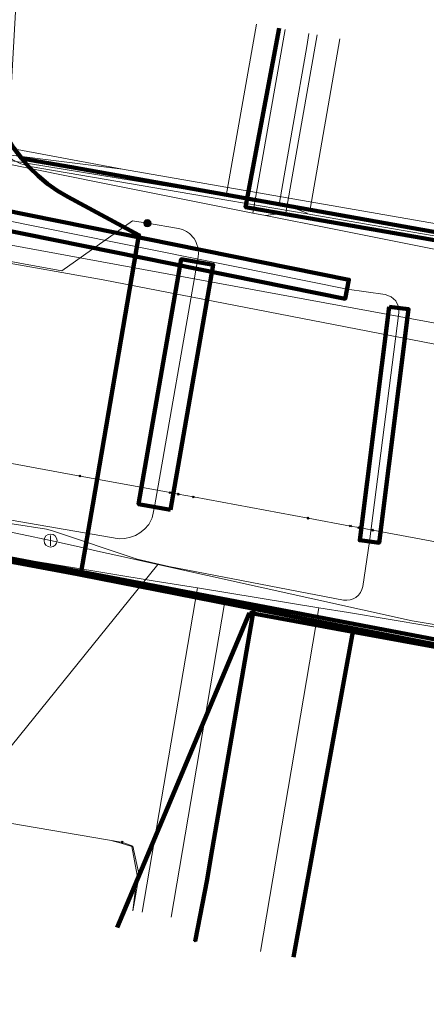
# Model space of a CAD drawing. Extents: x 152558 to 154479, y 462974 to 463683.
# Tile 148 of 256: x 153346 to 153359, y 463285 to 463315. Entities that reach past the tile are written whole.
import ezdxf
from ezdxf.lldxf.tags import DXFTag

# ---------------------------------------------------------------- set-up
doc = ezdxf.new("R2010")
doc.units = 0
doc.header["$LTSCALE"] = 0.2
doc.layers.get('0').update_dxf_attribs({"linetype": 'CONTINUOUS'})
for name, color, linetype, lineweight in [('B-RO-KL-DATA_COAXIAAL_7_ZIGGO BV-G', 90, 'KL-DATA-N', 18), ('B-RO-KL-DATA_HULPSTUK_KPN BV-S', 90, 'CONTINUOUS', 25), ('B-RO-KL-DATA_HULPSTUK_REGGEFIBER OPERATOR BV-S', 90, 'CONTINUOUS', 25), ('B-RO-KL-DATA_KABELBED_KPN BV-G', 90, 'CONTINUOUS', 100), ('B-RO-KL-DATA_KABELBED_ZIGGO BV-G', 90, 'CONTINUOUS', 100), ('B-RO-KL-DATA_MANTELBUIS_PVC_1_KPN BV-G', 90, 'CONTINUOUS', 100), ('B-RO-KL-DATA_REGGEFIBER OPERATOR BV-G', 90, 'KL-DATA-N', 18), ('B-RO-KL-DATA_STEDIN NETBEHEER BV-G', 90, 'KL-DATA-N', 18), ('B-RO-KL-ET_LS_400 V_STEDIN NETBEHEER BV-G', 190, 'KL-LS-N', 18), ('B-RO-KL-ET_LS_MANTELBUIS_PE_160_STEDIN NETBEHEER BV-G', 190, 'CONTINUOUS', 100), ('B-RO-KL-ET_LS_MANTELBUIS_PVC_125_STEDIN NETBEHEER BV-G', 190, 'CONTINUOUS', 100), ('B-RO-KL-ET_LS_MANTELBUIS_PVC_160_STEDIN NETBEHEER BV-G', 190, 'CONTINUOUS', 100), ('B-RO-KL-ET_MS_10 KV_STEDIN NETBEHEER BV-G', 130, 'KL-MS-N', 18), ('B-RO-KL-ET_MS_HULPSTUK_STEDIN NETBEHEER BV-S', 130, 'CONTINUOUS', 25), ('B-RO-KL-ET_MS_MANTELBUIS_PE_160_STEDIN NETBEHEER BV-G', 130, 'CONTINUOUS', 100), ('B-RO-KL-ET_MS_MANTELBUIS_PVC_125_STEDIN NETBEHEER BV-G', 130, 'CONTINUOUS', 100), ('B-RO-KL-ET_MS_MANTELBUIS_PVC_160_STEDIN NETBEHEER BV-G', 130, 'CONTINUOUS', 100), ('B-RO-KL-GAS_HD_HULPSTUK_STEDIN NETBEHEER BV-S', 30, 'CONTINUOUS', 25), ('B-RO-KL-GAS_HD_STAAL_114_8 BAR_STEDIN NETBEHEER BV-G', 30, 'KL-GAS-HD-N', 18), ('B-RO-KL-GAS_LD_PE_32_0.1 BAR_STEDIN NETBEHEER BV-G', 50, 'KL-GAS-LD-N', 18), ('B-RO-KL-GAS_LD_PVC_110_0.1 BAR_STEDIN NETBEHEER BV-G', 50, 'KL-GAS-LD-N', 18), ('B-RO-KL-WATER_100_VITENS-G', 170, 'KL-WATER-N', 18), ('B-RO-KL-WATER_HULPSTUK_VITENS-S', 170, 'CONTINUOUS', 25), ('B-RO-OG-INFO_STEDIN NETBEHEER BV-G', 7, 'CONTINUOUS', 18), ('B-RO-OG-INFO_VITENS-S', 7, 'CONTINUOUS', 25)]:
    doc.layers.add(name, color=color, linetype=linetype, lineweight=lineweight)
doc.styles.add('NLCS-ISO', font='NLCS-ISO.ttf')
tags = doc.linetypes.add('KL-DATA-N', pattern='A,4,-1,[101,NLCS.SHX,S=0.5,R=0,X=0,Y=0],-1,4,-1,["D",Standard,S=1,R=0,X=-0.25,Y=-0.5],-1.5', length=12.5).pattern_tags.tags
tags[18] = DXFTag(74, 10)
tags = doc.linetypes.add('KL-GAS-HD-N', pattern='A,4,-1,[69,NLCS.SHX,S=0.5,R=0,X=0,Y=0],-1,4,-1,["H",Standard,S=1,R=0,X=0,Y=-0.5],-2', length=13).pattern_tags.tags
tags[18] = DXFTag(74, 10)
tags = doc.linetypes.add('KL-GAS-LD-N', pattern='A,4,-1,[69,NLCS.SHX,S=0.5,R=0,X=0,Y=0],-1,4,-1,["L",Standard,S=1,R=0,X=0.25,Y=-0.5],-2', length=13).pattern_tags.tags
tags[18] = DXFTag(74, 10)
tags = doc.linetypes.add('KL-LS-N', pattern='A,4,-1,[103,NLCS.SHX,S=0.75,R=0,X=0,Y=0],-1,4,-1,["L",Standard,S=1,R=0,X=0,Y=-0.5],-2', length=13).pattern_tags.tags
tags[18] = DXFTag(74, 10)
tags = doc.linetypes.add('KL-MS-N', pattern='A,4,-1,[103,NLCS.SHX,S=0.75,R=0,X=0,Y=0],-1,4,-1,["M",Standard,S=1,R=0,X=0,Y=-0.5],-2', length=13).pattern_tags.tags
tags[18] = DXFTag(74, 10)
doc.linetypes.add('KL-WATER-N', pattern='A,7,-0.5,[168,NLCS.SHX,S=0.75,R=0,X=0.75,Y=0],-2', length=9.5)

# ---------------------------------------------------------------- blocks, each defined once
blk = doc.blocks.new('SKL-WTB_HULP_AFSLUITER-SO')
at = {"color": 0, "linetype": 'ByBlock', "lineweight": 18}
blk.add_lwpolyline([(0, 0.8), (0, -0.8)], dxfattribs=at)
blk.add_circle((0, 0), 1, dxfattribs=at)
at = {"color": 0, "linetype": 'ByBlock', "lineweight": 18, "style": 'NLCS-ISO', "flags": 1}
for tag, p in [('TYPE', (1.5, 0)), ('LABEL', (1.5, -1.5)), ('OMSCHRIJVING', (1.5, -3))]:
    blk.add_attdef(tag, p, '', height=1, dxfattribs=at)
blk = doc.blocks.new('SKL-WTB_HULP_MOF-SO')
at = {"linetype": 'ByBlock', "lineweight": 18}
h = blk.add_hatch(color=0, dxfattribs=at)
h.dxf.hatch_style = 1
h.paths.add_polyline_path([(-0.5625, 0, 1), (0.5625, 0, 1)])
at = {"color": 0, "linetype": 'ByBlock', "lineweight": 18}
blk.add_circle((0, 0), 0.5625, dxfattribs=at)
at = {"color": 0, "linetype": 'ByBlock', "lineweight": 18, "style": 'NLCS-ISO', "flags": 1}
for tag, p in [('TYPE', (1.5, 0)), ('LABEL', (1.5, -1.5)), ('OMSCHRIJVING', (1.5, -3))]:
    blk.add_attdef(tag, p, '', height=1, dxfattribs=at)
blk = doc.blocks.new('SKL-WTB_HULP_OVERIG-SO')
at = {"color": 0, "linetype": 'ByBlock', "lineweight": 18}
for points in [[(-0.14, 0.14), (0.14, -0.14)], [(0.14, 0.14), (-0.14, -0.14)]]:
    blk.add_lwpolyline(points, dxfattribs=at)
at = {"color": 0, "linetype": 'ByBlock', "lineweight": 18, "style": 'NLCS-ISO', "flags": 1}
for tag, p in [('TYPE', (1.5, 0)), ('LABEL', (1.5, -1.5)), ('OMSCHRIJVING', (1.5, -3))]:
    blk.add_attdef(tag, p, '', height=1, dxfattribs=at)
blk = doc.blocks.new('SOG-INFO_OVERIG-SO')
at = {"color": 0, "linetype": 'ByBlock', "lineweight": 18}
for points in [[(-0.14, 0.14), (0.14, -0.14)], [(0.14, 0.14), (-0.14, -0.14)]]:
    blk.add_lwpolyline(points, dxfattribs=at)
at = {"color": 0, "linetype": 'ByBlock', "lineweight": 18, "style": 'NLCS-ISO', "flags": 1}
for tag, p in [('TYPE', (1.5, 0)), ('LABEL', (1.5, -1.5)), ('OMSCHRIJVING', (1.5, -3))]:
    blk.add_attdef(tag, p, '', height=1, dxfattribs=at)

msp = doc.modelspace()

# ---------------------------------------------------------------- linework, layer by layer
at = {"layer": 'B-RO-KL-DATA_COAXIAAL_7_ZIGGO BV-G', "flags": 128}
msp.add_lwpolyline([(153354.024, 463315.122), (153352.992, 463309.619), (153359.279, 463308.526), (153365.763, 463307.398), (153374.823, 463305.823), (153383.433, 463304.326), (153385.664, 463303.938), (153386.812, 463303.85), (153387.957, 463303.984), (153389.055, 463304.334), (153390.066, 463304.888), (153390.25, 463305.041), (153390.952, 463305.625), (153391.681, 463306.518), (153392.226, 463307.534), (153392.567, 463308.635), (153392.757, 463309.554), (153398.681, 463305.928), (153398.718, 463306.125), (153399.164, 463308.558), (153399.615, 463311.013), (153399.651, 463311.198), (153400.426, 463311.049)], dxfattribs=at)
at = {"layer": 'B-RO-KL-DATA_KABELBED_KPN BV-G', "flags": 128}
for points in [[(153345.212, 463315.499), (153345.103, 463314.777), (153345.061, 463314.389), (153345.051, 463314), (153345.073, 463313.61), (153345.128, 463313.224), (153345.214, 463312.844), (153345.332, 463312.472), (153345.48, 463312.112), (153345.657, 463311.764), (153345.863, 463311.433), (153346.095, 463311.12)], [(153256.343, 463314.813), (153262.758, 463313.693), (153262.941, 463313.66), (153266.668, 463312.992), (153272.2, 463312.001), (153310.602, 463305.124), (153329.739, 463301.956), (153330.597, 463301.814), (153340.291, 463299.87), (153347.937, 463298.41), (153370.213, 463294.157), (153388.166, 463290.772)], [(153346.095, 463311.12), (153346.096, 463311.119), (153346.343, 463310.837), (153346.612, 463310.577), (153346.9, 463310.338), (153347.206, 463310.123), (153347.529, 463309.933), (153349.713, 463308.761), (153348.293, 463300.485), (153347.937, 463298.41), (153347.921, 463298.319)], [(153346.095, 463311.119), (153346.096, 463311.119), (153347.638, 463310.849), (153365.494, 463307.658), (153377.751, 463305.468), (153377.754, 463305.467), (153378.097, 463305.406), (153384.426, 463304.275), (153402.325, 463300.582), (153418.41, 463298.254), (153427.7, 463296.909), (153428.614, 463296.732), (153475.07, 463287.734), (153475.159, 463287.717)], [(153349.629, 463308.269), (153348.293, 463300.485)], [(153345.457, 463298.801), (153347.921, 463298.319)], [(153347.921, 463298.319), (153353.244, 463297.276)], [(153353.244, 463297.276), (153351.928, 463289.645), (153351.809, 463288.95), (153351.443, 463287.062)], [(153353.244, 463297.276), (153361.832, 463295.595), (153370.176, 463293.961), (153381.61, 463291.88), (153389.907, 463290.37), (153389.91, 463290.369), (153399.458, 463288.632), (153401.64, 463288.235), (153402.874, 463288.01), (153422.416, 463284.453), (153436.933, 463281.811), (153442.739, 463280.695), (153446.524, 463279.967), (153447.819, 463279.718), (153451.257, 463279.057), (153454.462, 463278.441), (153454.895, 463278.358), (153465.669, 463276.286), (153469.909, 463275.629), (153475.745, 463274.724)]]:
    msp.add_lwpolyline(points, dxfattribs=at)
at = {"layer": 'B-RO-KL-DATA_KABELBED_ZIGGO BV-G', "flags": 128}
for points in [[(153354.024, 463315.122), (153352.992, 463309.619), (153359.279, 463308.526)], [(153353.114, 463297.146), (153349.045, 463287.482)], [(153353.114, 463297.146), (153356.286, 463296.569)], [(153356.286, 463296.569), (153354.467, 463286.568)], [(153356.286, 463296.569), (153362.362, 463295.464)]]:
    msp.add_lwpolyline(points, dxfattribs=at)
at = {"layer": 'B-RO-KL-DATA_MANTELBUIS_PVC_1_KPN BV-G', "flags": 128}
msp.add_lwpolyline([(153349.629, 463308.269), (153348.293, 463300.485)], dxfattribs=at)
at = {"layer": 'B-RO-KL-DATA_REGGEFIBER OPERATOR BV-G', "flags": 128}
for points in [[(153349.166, 463290.1), (153344.411, 463290.907), (153344.347, 463290.988), (153345.258, 463296.342), (153345.182, 463298.281), (153345.007, 463299.632), (153346.502, 463325.995), (153348.364, 463337.176)], [(153392.967, 463310.032), (153393.36, 463309.953), (153392.372, 463306.945), (153388.518, 463303.56), (153383.146, 463304.53), (153382.086, 463304.732), (153381.82, 463304.614), (153366.547, 463307.284), (153364.314, 463307.795), (153354.976, 463309.561), (153352.399, 463309.965), (153342.985, 463311.501), (153335.363, 463312.786), (153333.477, 463313.4), (153332.67, 463313.491), (153323.489, 463315.178), (153310.916, 463317.869), (153302.599, 463319.011), (153292.076, 463320.906), (153282.729, 463322.637), (153282.631, 463323.21), (153280.618, 463323.593), (153280.6, 463323.628)], [(153353.324, 463315.24), (153352.399, 463309.965), (153354.976, 463309.561)], [(153354.976, 463309.561), (153355.894, 463314.789)], [(153354.976, 463309.561), (153364.314, 463307.795)], [(153349.527, 463287.995), (153349.66, 463289.09), (153349.496, 463289.971), (153349.16, 463290.074), (153348.933, 463290.129), (153348.868, 463290.151)], [(153349.166, 463290.1), (153349.279, 463290.071), (153349.528, 463289.983), (153349.721, 463289.088), (153349.527, 463287.995)]]:
    msp.add_lwpolyline(points, dxfattribs=at)
at = {"layer": 'B-RO-KL-DATA_STEDIN NETBEHEER BV-G', "flags": 128}
msp.add_lwpolyline([(153345.19, 463311.536), (153349.211, 463310.785), (153375.238, 463306.258), (153383.678, 463304.567), (153389.267, 463303.64), (153402.355, 463300.679), (153416.554, 463298.008), (153439.985, 463293.52), (153434.169, 463265.325), (153432.961, 463259.751), (153431.109, 463248.21), (153424.99, 463249.287), (153424.886, 463248.696)], dxfattribs=at)
at = {"layer": 'B-RO-KL-ET_LS_400 V_STEDIN NETBEHEER BV-G', "flags": 128}
for points in [[(153354.942, 463314.955), (153354.873, 463314.561)], [(153354.873, 463314.561), (153354.031, 463309.76), (153354.886, 463309.431), (153354.883, 463309.411)], [(153476.053, 463287.382), (153429.514, 463295.682), (153423.529, 463296.749), (153420.53, 463297.284), (153412.841, 463298.467), (153410.626, 463298.808), (153409.129, 463299.038), (153405.513, 463299.595), (153404.341, 463300.42), (153402.373, 463300.778), (153389.978, 463303.196), (153387.522, 463303.687), (153383.661, 463304.468), (153380.624, 463304.99), (153378.171, 463305.411), (153370.577, 463306.715), (153367.102, 463307.312), (153365.331, 463307.617), (153363.611, 463307.912), (153356.645, 463309.108), (153354.883, 463309.411), (153352.477, 463309.824), (153346.366, 463310.873), (153346.081, 463310.955), (153345.816, 463311.088), (153345.58, 463311.269), (153345.384, 463311.492), (153345.294, 463311.644), (153345.256, 463311.708), (153345.133, 463312.027), (153345.087, 463312.32), (153345.099, 463312.616)], [(153514.351, 463278.158), (153496.257, 463280.977), (153403.611, 463297.551), (153377.908, 463302.549), (153344.38, 463308.709), (153344.893, 463311.503)], [(153344.907, 463291.983), (153350.293, 463298.639)], [(153499.1, 463271.548), (153498.263, 463271.704), (153493.562, 463273.801), (153492.077, 463275.146), (153488.731, 463275.751), (153485.887, 463274.638), (153479.16, 463273.96), (153475.696, 463274.586), (153472.274, 463275.098), (153465.631, 463276.09), (153459.038, 463277.334), (153449.293, 463279.174), (153437.667, 463281.369), (153430.429, 463282.701), (153419.434, 463284.721), (153414, 463285.72), (153404.17, 463287.438), (153402.221, 463287.778), (153400.94, 463288.001), (153399.148, 463288.314), (153394.127, 463289.19), (153392.17, 463289.531), (153390.281, 463289.861), (153381.998, 463291.517), (153376.023, 463292.712), (153366.295, 463294.745), (153364.278, 463295.166), (153362.283, 463295.583), (153352.345, 463297.442), (153352.085, 463297.491), (153350.618, 463297.765), (153345.668, 463298.691)], [(153350.703, 463287.799), (153352.345, 463297.442)]]:
    msp.add_lwpolyline(points, dxfattribs=at)
at = {"layer": 'B-RO-KL-ET_LS_MANTELBUIS_PE_160_STEDIN NETBEHEER BV-G', "flags": 128}
msp.add_lwpolyline([(153150.193, 463344.58), (153163.443, 463342.218), (153183.723, 463339.172), (153208.04, 463335.226), (153240.579, 463329.491), (153255.76, 463326.221), (153276.187, 463321.983), (153303.417, 463317.138), (153333.691, 463311.314), (153356.054, 463306.802), (153356.172, 463307.39), (153333.807, 463311.902), (153303.527, 463317.728), (153276.301, 463322.573), (153255.884, 463326.809), (153240.695, 463330.079), (153208.14, 463335.818), (153183.815, 463339.764), (153163.541, 463342.81), (153150.299, 463345.17), (153150.193, 463344.58)], dxfattribs=at)
at = {"layer": 'B-RO-KL-ET_LS_MANTELBUIS_PVC_125_STEDIN NETBEHEER BV-G', "flags": 128}
msp.add_lwpolyline([(153350.687, 463300.319), (153351.999, 463307.845), (153351.013, 463308.017), (153349.701, 463300.491), (153350.687, 463300.319)], dxfattribs=at)
at = {"layer": 'B-RO-KL-ET_LS_MANTELBUIS_PVC_160_STEDIN NETBEHEER BV-G', "flags": 128}
msp.add_lwpolyline([(153357.409, 463306.559), (153356.502, 463299.381), (153357.098, 463299.305), (153358.005, 463306.483), (153357.409, 463306.559)], dxfattribs=at)
at = {"layer": 'B-RO-KL-ET_MS_10 KV_STEDIN NETBEHEER BV-G', "flags": 128}
for points in [[(153635.874, 463260.785), (153634.069, 463260.963), (153631.39, 463259.115), (153557.914, 463271.958), (153537.219, 463275.654), (153532.667, 463276.38), (153496.671, 463283.138), (153482.656, 463285.588), (153474.037, 463287.357), (153444.891, 463292.58), (153416.554, 463298.008), (153402.355, 463300.679), (153389.267, 463303.64), (153383.678, 463304.567), (153375.238, 463306.258), (153349.211, 463310.785), (153332.803, 463312.848), (153332.66, 463312.893), (153332.544, 463312.987), (153332.47, 463313.117), (153332.449, 463313.265), (153332.484, 463313.41), (153332.52, 463313.474), (153332.766, 463313.612), (153333.786, 463314.455), (153334.639, 463315.466), (153335.299, 463316.613), (153335.741, 463317.853), (153338.985, 463339.678), (153343.107, 463365.714), (153347.476, 463393.052), (153348.86, 463403.066), (153353.013, 463429.971), (153362.849, 463428.502), (153366.92, 463427.944), (153366.592, 463425.748), (153365.306, 463425.94)], [(153362.569, 463426.623), (153360.852, 463426.879), (153359.918, 463418.422), (153359.95, 463418.278), (153360.051, 463418.171), (153360.093, 463418.149), (153360.375, 463418.108), (153360.442, 463418.079), (153360.549, 463417.988), (153360.619, 463417.865), (153360.635, 463417.797), (153360.631, 463417.659), (153355.496, 463385.014), (153354.83, 463380.416), (153354.338, 463377.644), (153352.115, 463363.843), (153350.453, 463352.782), (153349.919, 463349.961), (153348.231, 463338.924), (153346.651, 463330.272), (153345.963, 463325.047), (153345.581, 463322.303), (153343.806, 463311.525), (153343.795, 463310.728), (153343.943, 463309.945), (153344.244, 463309.208), (153344.686, 463308.545), (153345.25, 463307.982), (153348.615, 463307.387), (153408.246, 463295.83), (153513.568, 463276.94), (153632.959, 463256.43), (153633.748, 463260.681), (153634.082, 463260.911), (153635.422, 463260.78)], [(153147.786, 463345.534), (153148.003, 463345.513), (153148.333, 463345.461), (153148.644, 463345.391), (153148.934, 463345.302), (153149.202, 463345.195), (153149.339, 463345.141), (153150.246, 463344.875), (153163.492, 463342.514), (153183.769, 463339.468), (153208.09, 463335.522), (153240.637, 463329.785), (153255.822, 463326.515), (153276.244, 463322.278), (153303.472, 463317.433), (153333.749, 463311.608), (153356.113, 463307.096), (153357.283, 463306.931), (153357.466, 463306.867), (153357.611, 463306.739), (153357.697, 463306.565), (153357.71, 463306.372), (153356.8, 463299.343), (153356.594, 463297.961), (153356.569, 463297.864), (153356.525, 463297.773), (153356.464, 463297.693), (153356.388, 463297.627), (153356.301, 463297.578), (153356.205, 463297.546), (153356.105, 463297.535), (153356.005, 463297.544), (153350.629, 463298.57), (153349.653, 463298.802), (153347.058, 463299.675), (153346.865, 463299.722), (153345.815, 463299.888), (153345.717, 463299.891), (153345.622, 463299.87), (153345.276, 463299.746), (153344.2, 463299.28), (153344.001, 463299.159), (153343.833, 463298.998), (153343.705, 463298.804), (153343.622, 463298.586), (153342.607, 463294.083), (153338.513, 463269.973), (153337.195, 463261.24), (153336.661, 463259.3), (153336.478, 463258.819), (153336.187, 463258.278), (153335.824, 463257.938), (153335.366, 463257.746), (153334.681, 463257.655), (153333.864, 463257.667), (153332.918, 463257.789), (153328.049, 463258.636), (153327.759, 463258.666), (153327.365, 463258.674), (153326.887, 463258.394), (153326.694, 463257.866), (153326.506, 463256.594), (153326.482, 463256.312), (153326.501, 463256.106), (153326.62, 463255.757), (153326.984, 463255.565), (153327.23, 463255.488), (153328.118, 463255.343)], [(153349.972, 463309.124), (153349.515, 463309.197), (153347.336, 463307.664), (153305.5, 463315.29)], [(153349.972, 463309.124), (153350.924, 463308.958), (153351.049, 463308.929), (153351.174, 463308.868), (153351.263, 463308.808), (153351.409, 463308.654), (153351.466, 463308.565), (153351.551, 463308.294), (153351.534, 463308.09), (153350.194, 463300.405), (153350.121, 463300.068), (153350.011, 463299.867), (153349.88, 463299.725), (153349.738, 463299.608), (153349.61, 463299.528), (153349.457, 463299.473), (153349.282, 463299.437), (153349.104, 463299.426), (153343.045, 463300.47), (153342.836, 463300.484), (153342.65, 463300.463), (153342.433, 463300.382), (153342.224, 463300.254), (153342.081, 463300.094), (153341.963, 463299.905), (153341.891, 463299.653), (153340.804, 463293.29), (153334.68, 463259.762)]]:
    msp.add_lwpolyline(points, dxfattribs=at)
at = {"layer": 'B-RO-KL-ET_MS_MANTELBUIS_PE_160_STEDIN NETBEHEER BV-G', "flags": 128}
msp.add_lwpolyline([(153150.193, 463344.58), (153163.443, 463342.218), (153183.723, 463339.172), (153208.04, 463335.226), (153240.579, 463329.491), (153255.76, 463326.221), (153276.187, 463321.983), (153303.417, 463317.138), (153333.691, 463311.314), (153356.054, 463306.802), (153356.172, 463307.39), (153333.807, 463311.902), (153303.527, 463317.728), (153276.301, 463322.573), (153255.884, 463326.809), (153240.695, 463330.079), (153208.14, 463335.818), (153183.815, 463339.764), (153163.541, 463342.81), (153150.299, 463345.17), (153150.193, 463344.58)], dxfattribs=at)
at = {"layer": 'B-RO-KL-ET_MS_MANTELBUIS_PVC_125_STEDIN NETBEHEER BV-G', "flags": 128}
msp.add_lwpolyline([(153350.687, 463300.319), (153351.999, 463307.845), (153351.013, 463308.017), (153349.701, 463300.491), (153350.687, 463300.319)], dxfattribs=at)
at = {"layer": 'B-RO-KL-ET_MS_MANTELBUIS_PVC_160_STEDIN NETBEHEER BV-G', "flags": 128}
msp.add_lwpolyline([(153357.409, 463306.559), (153356.502, 463299.381), (153357.098, 463299.305), (153358.005, 463306.483), (153357.409, 463306.559)], dxfattribs=at)
at = {"layer": 'B-RO-KL-GAS_HD_STAAL_114_8 BAR_STEDIN NETBEHEER BV-G', "flags": 128}
for points in [[(153347.874, 463299.176), (153348.442, 463299.05), (153349.419, 463298.833), (153350.293, 463298.639), (153358.119, 463296.902), (153370.377, 463294.89), (153388.367, 463291.854), (153404.844, 463288.784), (153437.146, 463282.942), (153465.862, 463277.37), (153500, 463271.65), (153586.642, 463255.984), (153651.365, 463244.618), (153652.339, 463250), (153657.914, 463278.29), (153659.867, 463287.148), (153667.194, 463325.79), (153668.067, 463331.705), (153666.354, 463338.703), (153667.888, 463346.808), (153670.326, 463362.567), (153673.383, 463379.168), (153677.138, 463400.068), (153680.22, 463403.93), (153680.672, 463404.367), (153680.699, 463404.393), (153681.391, 463405.062)], [(153338.808, 463301.104), (153346.02, 463299.582), (153346.12, 463299.561), (153346.993, 463299.372)], [(153346.993, 463299.372), (153347.874, 463299.176)]]:
    msp.add_lwpolyline(points, dxfattribs=at)
at = {"layer": 'B-RO-KL-GAS_LD_PE_32_0.1 BAR_STEDIN NETBEHEER BV-G', "flags": 128}
for points in [[(153354.207, 463315.084), (153353.215, 463309.438)], [(153355.191, 463314.912), (153354.231, 463309.44), (153353.608, 463309.36)], [(153349.815, 463287.95), (153351.513, 463297.916)], [(153353.448, 463286.742), (153355.246, 463297.305)]]:
    msp.add_lwpolyline(points, dxfattribs=at)
at = {"layer": 'B-RO-KL-GAS_LD_PVC_110_0.1 BAR_STEDIN NETBEHEER BV-G', "flags": 128}
for points in [[(153344.378, 463311.203), (153348.604, 463310.359), (153353.215, 463309.438), (153353.608, 463309.36), (153355.662, 463308.95), (153360.384, 463308.007), (153361.604, 463307.791), (153364.829, 463307.221), (153366.108, 463306.995), (153366.455, 463306.934), (153377.998, 463304.891), (153378.857, 463304.739), (153381.06, 463304.349), (153384.124, 463303.775), (153390.81, 463302.593), (153397.67, 463301.407), (153398.04, 463301.301)], [(153343.439, 463299.237), (153350.15, 463298.139), (153351.513, 463297.916), (153355.246, 463297.305), (153356.153, 463297.156), (153358.6, 463296.756), (153364.032, 463295.775), (153366.594, 463295.312), (153366.604, 463295.31), (153372.686, 463294.211), (153379.591, 463292.922), (153381.888, 463292.493), (153382.949, 463292.293), (153385.882, 463291.742), (153392.935, 463290.47), (153393.7, 463290.333), (153398.596, 463289.429), (153401.015, 463288.976), (153402.293, 463288.737), (153404.673, 463288.292), (153411.219, 463287.085), (153412.774, 463286.799), (153417.845, 463285.891), (153419.496, 463285.6), (153421.27, 463285.287), (153424.661, 463284.682), (153429.228, 463283.81), (153430.195, 463283.625), (153432.16, 463283.25), (153434.64, 463282.777), (153438.992, 463281.947), (153441.454, 463281.477), (153446.814, 463280.454), (153447.367, 463280.349), (153451.103, 463279.636), (153452.492, 463279.371), (153457.59, 463278.446), (153458.99, 463278.192), (153460.565, 463277.906), (153463.289, 463277.411), (153469.051, 463276.365), (153473.515, 463275.554), (153476.208, 463275.04), (153477.246, 463274.864), (153484.427, 463273.71), (153490.544, 463272.667), (153497.148, 463271.504)]]:
    msp.add_lwpolyline(points, dxfattribs=at)
at = {"layer": 'B-RO-KL-WATER_100_VITENS-G', "flags": 128}
msp.add_lwpolyline([(153339.869, 463302.841), (153347.899, 463301.356), (153350.67, 463300.844), (153350.922, 463300.797), (153351.386, 463300.711), (153354.914, 463300.058), (153356.22, 463299.817), (153356.472, 463299.77), (153356.902, 463299.69), (153361.206, 463298.894), (153365.074, 463298.179), (153366.929, 463297.836), (153369.403, 463297.378), (153374.956, 463296.351)], dxfattribs=at)
at = {"layer": 'B-RO-OG-INFO_STEDIN NETBEHEER BV-G', "flags": 128}
msp.add_lwpolyline([(153150.193, 463344.58), (153163.443, 463342.218), (153183.723, 463339.172), (153208.04, 463335.226), (153240.579, 463329.491), (153255.76, 463326.221), (153276.187, 463321.983), (153303.417, 463317.138), (153333.691, 463311.314), (153356.054, 463306.802), (153356.172, 463307.39), (153333.807, 463311.902), (153303.527, 463317.728), (153276.301, 463322.573), (153255.884, 463326.809), (153240.695, 463330.079), (153208.14, 463335.818), (153183.815, 463339.764), (153163.541, 463342.81), (153150.299, 463345.17), (153150.193, 463344.58)], dxfattribs=at)
msp.add_lwpolyline([(153150.193, 463344.58), (153163.443, 463342.218), (153183.723, 463339.172), (153208.04, 463335.226), (153240.579, 463329.491), (153255.76, 463326.221), (153276.187, 463321.983), (153303.417, 463317.138), (153333.691, 463311.314), (153356.054, 463306.802), (153356.172, 463307.39), (153333.807, 463311.902), (153303.527, 463317.728), (153276.301, 463322.573), (153255.884, 463326.809), (153240.695, 463330.079), (153208.14, 463335.818), (153183.815, 463339.764), (153163.541, 463342.81), (153150.299, 463345.17), (153150.193, 463344.58)], dxfattribs=at)

# ---------------------------------------------------------------- block references
at = {"layer": 'B-RO-KL-DATA_HULPSTUK_KPN BV-S', "xscale": 0.2, "yscale": 0.2, "zscale": 0.2}
for p in [(153346.095, 463311.12), (153346.095, 463311.12), (153346.095, 463311.119), (153347.921, 463298.319), (153347.921, 463298.319), (153347.921, 463298.319), (153353.244, 463297.276), (153353.244, 463297.276), (153353.244, 463297.276), (153351.443, 463287.062)]:
    msp.add_blockref('SKL-WTB_HULP_OVERIG-SO', p, dxfattribs=at)
at = {"layer": 'B-RO-KL-DATA_HULPSTUK_REGGEFIBER OPERATOR BV-S', "xscale": 0.2, "yscale": 0.2, "zscale": 0.2}
msp.add_blockref('SKL-WTB_HULP_OVERIG-SO', (153349.2, 463290.1), dxfattribs=at)
at = {"layer": 'B-RO-KL-ET_MS_HULPSTUK_STEDIN NETBEHEER BV-S', "xscale": 0.2, "yscale": 0.2, "zscale": 0.2}
msp.add_blockref('SKL-WTB_HULP_MOF-SO', (153349.972, 463309.124), dxfattribs=at)
at = {"layer": 'B-RO-KL-GAS_HD_HULPSTUK_STEDIN NETBEHEER BV-S', "xscale": 0.2, "yscale": 0.2, "zscale": 0.2}
msp.add_blockref('SKL-WTB_HULP_AFSLUITER-SO', (153346.993, 463299.372), dxfattribs=at)
at = {"layer": 'B-RO-KL-WATER_HULPSTUK_VITENS-S', "xscale": 0.2, "yscale": 0.2, "zscale": 0.2}
for p in [(153347.899, 463301.356), (153350.67, 463300.844), (153350.922, 463300.797), (153351.386, 463300.711), (153354.914, 463300.058), (153356.22, 463299.817), (153356.472, 463299.77), (153356.902, 463299.69)]:
    msp.add_blockref('SKL-WTB_HULP_OVERIG-SO', p, dxfattribs=at)
at = {"layer": 'B-RO-OG-INFO_VITENS-S', "xscale": 0.2, "yscale": 0.2, "zscale": 0.2}
msp.add_blockref('SOG-INFO_OVERIG-SO', (153354.914, 463300.058), dxfattribs=at)

doc.saveas('drawing.dxf')
